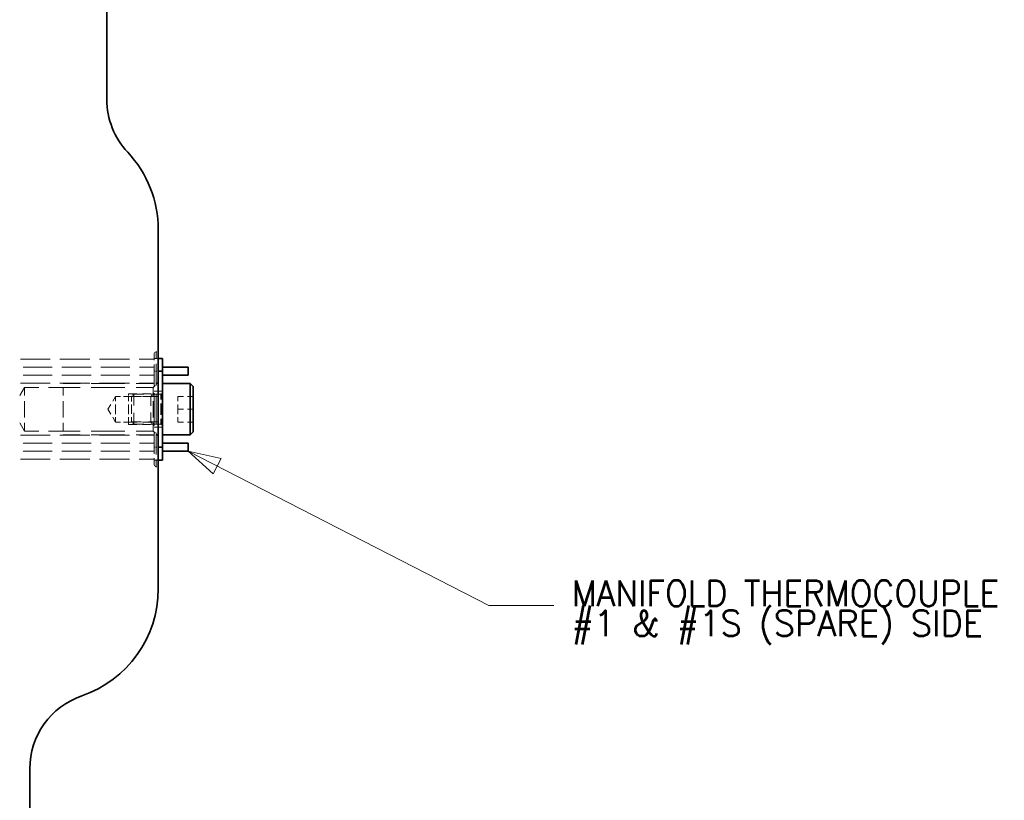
# Model space of a CAD drawing. Header units: millimetres. Extents: x 0 to 1189, y 0 to 841.
# Tile 25 of 84: x 187 to 283, y 300 to 376. Entities that reach past the tile are written whole.
import ezdxf

# ---------------------------------------------------------------- set-up
doc = ezdxf.new("R2010")
doc.units = ezdxf.units.MM
doc.layers.add('1', color=7, linetype='Continuous')
doc.styles.add('blockfont', font='simplex.shx')

msp = doc.modelspace()

# ---------------------------------------------------------------- linework, layer by layer
at = {"layer": '1', "color": 95, "linetype": 'Continuous', "lineweight": 35}
for p, q in [((195.411, 367.874), (195.411, 431.289)), ((200.411, 320.225), (200.411, 355.225)), ((187.911, 183.094), (187.911, 302.725))]:
    msp.add_line(p, q, dxfattribs=at)
at = {"layer": '1', "color": 251, "linetype": 'Continuous', "lineweight": 13}
for p, q in [((200.011, 343.125), (200.055, 343.231)), ((200.105, 343.281), (200.211, 343.325)), ((200.211, 343.325), (200.286, 343.325)), ((200.336, 343.325), (200.411, 343.325)), ((189.885, 342.6), (186.991, 342.6)), ((193.742, 342.6), (190.849, 342.6)), ((197.6, 342.6), (194.707, 342.6)), ((200.011, 342.6), (198.565, 342.6)), ((200.161, 342.675), (200.011, 342.675)), ((200.211, 342.137), (200.211, 341.425)), ((200.411, 342.675), (200.261, 342.675)), ((190.089, 341.825), (187.254, 341.825)), ((193.869, 341.825), (191.034, 341.825)), ((197.649, 341.825), (194.814, 341.825)), ((200.011, 341.825), (198.594, 341.825)), ((200.011, 342.062), (200.011, 341.425)), ((200.011, 340.037), (200.011, 341.425)), ((200.136, 341.425), (200.211, 341.425)), ((200.211, 340.037), (200.211, 341.425)), ((200.211, 341.425), (200.286, 341.425)), ((200.336, 341.425), (200.411, 341.425)), ((186.991, 340.25), (189.885, 340.25)), ((187.254, 341.025), (190.089, 341.025)), ((190.849, 340.25), (193.742, 340.25)), ((191.034, 341.025), (193.869, 341.025)), ((192.802, 340.225), (191.161, 340.225)), ((197.177, 340.225), (193.896, 340.225)), ((194.707, 340.25), (197.6, 340.25)), ((194.814, 341.025), (197.649, 341.025)), ((199.911, 340.225), (198.271, 340.225)), ((198.565, 340.25), (200.011, 340.25)), ((198.594, 341.025), (200.011, 341.025)), ((200.411, 340.35), (200.224, 340.162)), ((187.388, 339.85), (186.928, 339.053)), ((188.803, 339.85), (187.388, 339.85)), ((191.161, 339.85), (189.746, 339.85)), ((192.802, 339.85), (191.161, 339.85)), ((197.177, 339.85), (193.896, 339.85)), ((199.911, 339.85), (198.271, 339.85)), ((200.011, 339.3), (199.889, 339.178)), ((199.912, 339.85), (199.911, 339.85)), ((199.911, 339.85), (199.911, 339.85)), ((200.099, 340.038), (199.912, 339.85)), ((200.311, 339.475), (200.011, 339.475)), ((200.011, 339.3), (200.011, 339.3)), ((200.011, 339.3), (200.011, 339.3)), ((200.811, 339.475), (200.511, 339.475)), ((200.752, 339.252), (200.686, 339.225)), ((200.811, 339.35), (200.784, 339.283)), ((196.262, 338.974), (195.98, 338.505)), ((196.73, 338.974), (196.262, 338.974)), ((197.511, 338.974), (197.043, 338.974)), ((197.511, 339.131), (197.511, 339.225)), ((198.327, 339.225), (197.511, 339.225)), ((197.511, 338.975), (197.511, 339.068)), ((198.327, 338.975), (197.511, 338.975)), ((197.896, 339.032), (197.811, 338.947)), ((197.811, 338.947), (198.795, 338.947)), ((198.037, 339.173), (197.952, 339.089)), ((199.021, 339.173), (198.037, 339.173)), ((199.686, 339.225), (198.87, 339.225)), ((199.686, 338.975), (198.87, 338.975)), ((199.451, 338.947), (200.435, 338.947)), ((200.661, 339.173), (199.677, 339.173)), ((199.808, 339.097), (199.686, 338.975)), ((200.011, 336.337), (200.011, 339.112)), ((200.011, 337.725), (200.011, 338.315)), ((200.211, 336.337), (200.211, 339.112)), ((200.671, 339.225), (200.661, 339.225)), ((200.661, 337.725), (200.661, 338.287)), ((200.686, 339.225), (200.677, 339.225)), ((200.686, 337.725), (200.686, 338.287)), ((202.311, 338.975), (202.874, 338.975)), ((202.311, 338.975), (202.311, 338.506)), ((203.249, 338.975), (203.811, 338.975)), ((195.793, 338.193), (195.511, 337.725)), ((195.511, 337.725), (195.793, 337.256)), ((196.262, 337.725), (196.262, 338.193)), ((196.262, 337.256), (196.262, 337.725)), ((197.511, 337.725), (197.511, 338.193)), ((197.511, 337.256), (197.511, 337.725)), ((197.811, 337.725), (197.811, 338.183)), ((197.811, 337.266), (197.811, 337.725)), ((200.011, 337.134), (200.011, 337.725)), ((200.661, 337.162), (200.661, 337.725)), ((200.686, 337.162), (200.686, 337.725)), ((202.311, 338.193), (202.311, 337.725)), ((202.311, 337.725), (202.874, 337.725)), ((202.311, 337.725), (202.311, 337.256)), ((203.249, 337.725), (203.811, 337.725)), ((186.928, 336.397), (187.388, 335.6)), ((195.98, 336.944), (196.262, 336.476)), ((196.262, 336.476), (196.73, 336.476)), ((197.043, 336.476), (197.511, 336.476)), ((197.511, 336.475), (198.327, 336.475)), ((197.511, 336.475), (197.511, 336.381)), ((197.811, 336.502), (197.896, 336.417)), ((197.811, 336.502), (198.795, 336.502)), ((197.952, 336.361), (198.037, 336.276)), ((198.87, 336.475), (199.686, 336.475)), ((199.451, 336.502), (200.435, 336.502)), ((199.686, 336.475), (199.808, 336.353)), ((202.311, 336.943), (202.311, 336.475)), ((202.311, 336.475), (202.874, 336.475)), ((203.249, 336.475), (203.811, 336.475)), ((187.388, 335.6), (188.803, 335.6)), ((189.746, 335.6), (191.161, 335.6)), ((191.161, 335.599), (192.802, 335.599)), ((193.896, 335.599), (197.177, 335.599)), ((197.511, 336.318), (197.511, 336.225)), ((198.327, 336.225), (197.511, 336.225)), ((198.037, 336.276), (199.021, 336.276)), ((198.271, 335.599), (199.911, 335.599)), ((199.686, 336.225), (198.87, 336.225)), ((199.677, 336.276), (200.661, 336.276)), ((199.889, 336.272), (200.011, 336.15)), ((199.911, 335.599), (199.911, 335.599)), ((199.911, 335.599), (199.912, 335.599)), ((199.912, 335.599), (200.099, 335.412)), ((200.011, 336.15), (200.011, 336.15)), ((200.011, 336.15), (200.011, 336.15)), ((200.011, 335.975), (200.311, 335.975)), ((200.011, 334.025), (200.011, 335.412)), ((200.211, 334.025), (200.211, 335.412)), ((200.511, 335.975), (200.811, 335.975)), ((200.661, 336.225), (200.671, 336.225)), ((200.677, 336.225), (200.686, 336.225)), ((200.686, 336.225), (200.752, 336.197)), ((200.784, 336.166), (200.811, 336.1)), ((189.885, 335.2), (186.991, 335.2)), ((193.742, 335.2), (190.849, 335.2)), ((192.802, 335.225), (191.161, 335.225)), ((197.177, 335.225), (193.896, 335.225)), ((197.6, 335.2), (194.707, 335.2)), ((199.911, 335.225), (198.271, 335.225)), ((200.011, 335.2), (198.565, 335.2)), ((200.224, 335.287), (200.411, 335.1)), ((190.089, 334.425), (187.254, 334.425)), ((187.254, 333.625), (190.089, 333.625)), ((193.869, 334.425), (191.034, 334.425)), ((191.034, 333.625), (193.869, 333.625)), ((197.649, 334.425), (194.814, 334.425)), ((194.814, 333.625), (197.649, 333.625)), ((200.011, 334.425), (198.594, 334.425)), ((198.594, 333.625), (200.011, 333.625)), ((200.011, 334.025), (200.011, 333.387)), ((200.136, 334.025), (200.211, 334.025)), ((200.211, 334.025), (200.286, 334.025)), ((200.211, 334.025), (200.211, 333.312)), ((200.336, 334.025), (200.411, 334.025)), ((186.991, 332.85), (189.885, 332.85)), ((190.849, 332.85), (193.742, 332.85)), ((194.707, 332.85), (197.6, 332.85)), ((198.565, 332.85), (200.011, 332.85)), ((200.161, 332.775), (200.011, 332.775)), ((200.411, 332.775), (200.261, 332.775)), ((200.055, 332.219), (200.011, 332.325)), ((200.211, 332.125), (200.105, 332.169)), ((200.211, 332.125), (200.286, 332.125)), ((200.336, 332.125), (200.411, 332.125))]:
    msp.add_line(p, q, dxfattribs=at)
at = {"layer": '1', "color": 3, "linetype": 'Continuous', "lineweight": 35}
for p, q in [((200.811, 342.675), (200.411, 342.675)), ((200.811, 342.675), (200.811, 341.425)), ((200.811, 341.425), (200.411, 341.425)), ((203.311, 341.825), (200.811, 341.825)), ((200.811, 341.425), (200.811, 334.025)), ((200.811, 341.025), (203.311, 341.025)), ((200.811, 334.025), (200.411, 334.025)), ((203.311, 334.425), (200.811, 334.425)), ((200.811, 334.025), (200.811, 332.775)), ((200.811, 333.625), (203.311, 333.625)), ((200.811, 332.775), (200.411, 332.775))]:
    msp.add_line(p, q, dxfattribs=at)
at = {"layer": '1', "color": 214, "linetype": 'Continuous', "lineweight": 35}
for p, q in [((203.511, 340.225), (200.811, 340.225)), ((203.811, 339.925), (203.511, 340.225)), ((203.511, 335.225), (203.811, 335.525)), ((200.811, 335.225), (203.511, 335.225))]:
    msp.add_line(p, q, dxfattribs=at)
at = {"layer": '1', "color": 2, "linetype": 'Continuous', "lineweight": 13}
for p, q in [((232.574, 318.625), (203.311, 333.625)), ((203.311, 333.625), (205.749, 331.419)), ((206.525, 332.933), (203.311, 333.625)), ((205.749, 331.419), (206.525, 332.933)), ((238.924, 318.625), (232.574, 318.625))]:
    msp.add_line(p, q, dxfattribs=at)
at = {"layer": '1', "color": 95, "linetype": 'Continuous', "lineweight": 35}
for centre, radius, start, end in [((202.911, 367.874), 7.5, 180, 223.13626), ((189.411, 355.225), 11, 0, 43.13626), ((189.411, 320.225), 11, 288.92464, 0), ((195.411, 302.725), 7.5, 108.92464, 180)]:
    msp.add_arc(centre, radius, start, end, dxfattribs=at)
at = {"layer": '1', "color": 251, "linetype": 'Continuous', "lineweight": 13}
for points, knots in [([(200.011, 343.125), (200.011, 342.995), (200.011, 342.487)], [0, 0, 0.202977, 1, 1]), ([(200.211, 343.325), (200.211, 343.18), (200.211, 342.612)], [0, 0, 0.202994, 1, 1]), ([(187.388, 339.053), (187.388, 339.444), (187.388, 339.85)], [0, 0, 0.490714, 1, 1]), ([(191.161, 339.053), (191.161, 339.444), (191.161, 339.85)], [0, 0, 0.490715, 1, 1]), ([(199.911, 339.053), (199.911, 339.746), (199.911, 339.85)], [0, 0, 0.86948, 1, 1]), ([(199.912, 339.053), (199.912, 339.746), (199.912, 339.85)], [0, 0, 0.86948, 1, 1]), ([(200.011, 338.709), (200.011, 338.838), (200.011, 339.3)], [0, 0, 0.21896, 1, 1]), ([(198.037, 339.173), (198.037, 339.063), (198.037, 338.279), (198.037, 338.087)], [0, 0, 0.101491, 0.82308, 1, 1]), ([(199.686, 338.975), (199.686, 338.851), (199.686, 338.037)], [0, 0, 0.132047, 1, 1]), ([(200.661, 338.662), (200.661, 339.111), (200.661, 339.225)], [0, 0, 0.797001, 1, 1]), ([(200.686, 338.662), (200.686, 339.111), (200.686, 339.225)], [0, 0, 0.797001, 1, 1]), ([(198.037, 337.363), (198.037, 337.17), (198.037, 336.386), (198.037, 336.276)], [0, 0, 0.176905, 0.898507, 1, 1]), ([(199.686, 337.412), (199.686, 336.599), (199.686, 336.475)], [0, 0, 0.86795, 1, 1]), ([(187.388, 335.6), (187.388, 335.704), (187.388, 336.397)], [0, 0, 0.130528, 1, 1]), ([(191.161, 335.599), (191.161, 335.703), (191.161, 336.396)], [0, 0, 0.130511, 1, 1]), ([(199.911, 335.599), (199.911, 335.703), (199.911, 336.396)], [0, 0, 0.130524, 1, 1]), ([(199.912, 335.599), (199.912, 335.703), (199.912, 336.396)], [0, 0, 0.130524, 1, 1]), ([(200.011, 336.15), (200.011, 336.269), (200.011, 336.74)], [0, 0, 0.203003, 1, 1]), ([(200.661, 336.225), (200.661, 336.339), (200.661, 336.787)], [0, 0, 0.202991, 1, 1]), ([(200.686, 336.225), (200.686, 336.339), (200.686, 336.787)], [0, 0, 0.202991, 1, 1]), ([(200.011, 332.962), (200.011, 332.823), (200.011, 332.325)], [0, 0, 0.218929, 1, 1]), ([(200.211, 332.837), (200.211, 332.681), (200.211, 332.125)], [0, 0, 0.21895, 1, 1])]:
    msp.add_open_spline(points, degree=1, knots=knots, dxfattribs=at)
for points in [[(200.011, 341.425), (200.086, 341.425)], [(187.388, 337.725), (187.388, 338.522)], [(191.161, 337.725), (191.161, 338.522)], [(196.262, 338.505), (196.262, 338.974)], [(197.511, 338.506), (197.511, 338.975)], [(197.811, 338.489), (197.811, 338.947)], [(199.911, 337.725), (199.911, 338.522)], [(199.912, 337.725), (199.912, 338.522)], [(187.388, 336.928), (187.388, 337.725)], [(191.161, 336.928), (191.161, 337.725)], [(199.911, 336.928), (199.911, 337.725)], [(199.912, 336.928), (199.912, 337.725)], [(196.262, 336.476), (196.262, 336.944)], [(197.511, 336.475), (197.511, 336.943)], [(197.811, 336.502), (197.811, 336.96)], [(200.011, 334.025), (200.086, 334.025)]]:
    msp.add_open_spline(points, degree=1, dxfattribs=at)
at = {"layer": '1', "color": 3, "linetype": 'Continuous', "lineweight": 35}
for points, knots in [([(203.311, 341.825), (203.311, 341.708), (203.311, 341.142), (203.311, 341.025)], [0, 0, 0.146452, 0.853573, 1, 1]), ([(203.311, 334.425), (203.311, 334.308), (203.311, 333.742), (203.311, 333.625)], [0, 0, 0.146452, 0.853548, 1, 1])]:
    msp.add_open_spline(points, degree=1, knots=knots, dxfattribs=at)
at = {"layer": '1', "color": 214, "linetype": 'Continuous', "lineweight": 35}
for points, knots in [([(203.511, 337.725), (203.511, 338.497), (203.511, 339.747), (203.511, 340.225)], [0, 0, 0.309016, 0.809021, 1, 1]), ([(203.811, 339.925), (203.811, 339.505), (203.811, 338.405), (203.811, 337.045), (203.811, 335.945), (203.811, 335.525)], [0, 0, 0.095493, 0.345495, 0.65451, 0.904511, 1, 1]), ([(203.511, 335.225), (203.511, 335.702), (203.511, 336.255), (203.511, 337.725)], [0, 0, 0.190988, 0.41222, 1, 1])]:
    msp.add_open_spline(points, degree=1, knots=knots, dxfattribs=at)

# ---------------------------------------------------------------- texts
at = {"layer": '1', "color": 2, "linetype": 'Continuous', "lineweight": 13, "char_height": 2.5, "attachment_point": 7, "line_spacing_factor": 0.903614, "style": 'blockfont'}
for s, insert in [('\\W0.9425;MANIFOLD THERMOCOUPLE', (240.644, 318.555)), ('\\W0.9657;#1 & #1S (SPARE) SIDE', (240.644, 314.805))]:
    msp.add_mtext(s, dxfattribs=dict(at, insert=insert))

doc.saveas('drawing.dxf')
